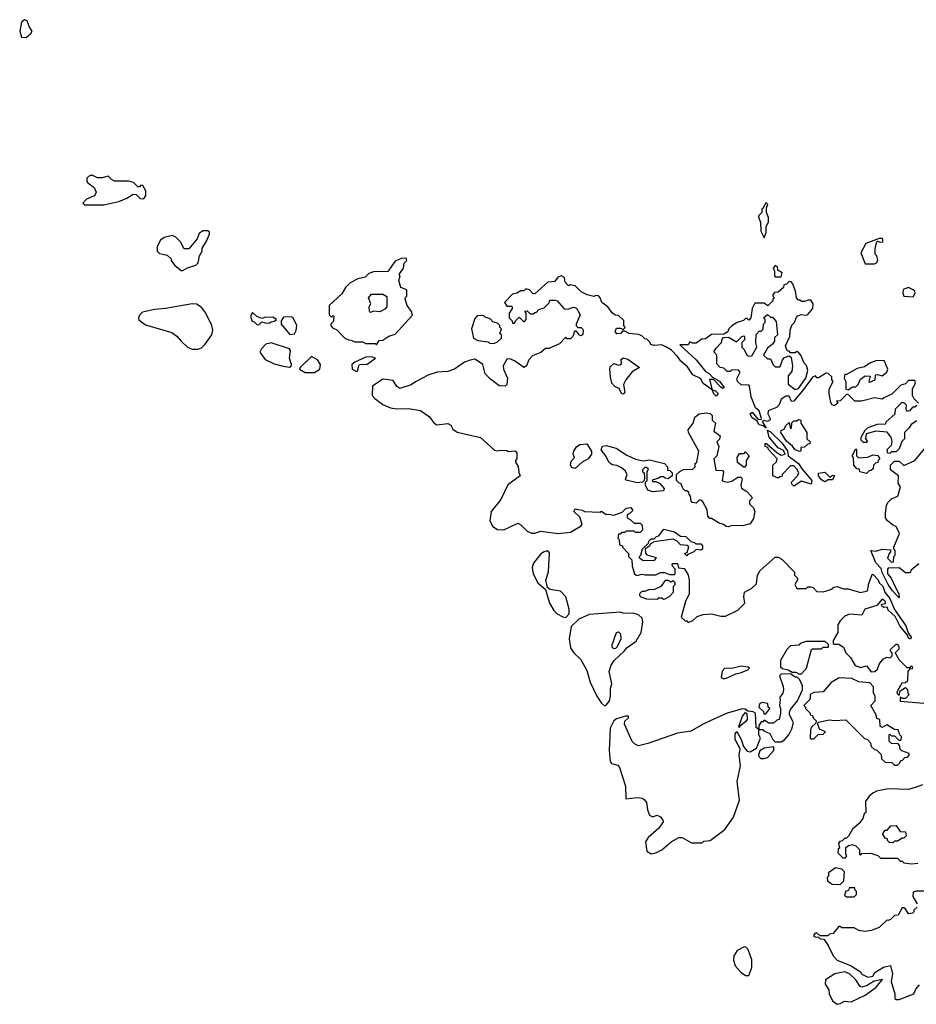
# Model space of a CAD drawing. Extents: x 2029826 to 2248070, y 228728 to 402406.
# Tile 191 of 256: x 2148183 to 2153965, y 314978 to 321328. Entities that reach past the tile are written whole.
import ezdxf

# ---------------------------------------------------------------- set-up
doc = ezdxf.new("R2010")
doc.units = 0

msp = doc.modelspace()

# ---------------------------------------------------------------- linework, layer by layer
at = {"layer": '0CON10XD'}
for points in [[(2148225, 321212.9), (2148255, 321239.2), (2148264.2, 321255), (2148244.3, 321285), (2148230.6, 321320.6), (2148215, 321328), (2148195, 321311.2), (2148183.5, 321255), (2148195.7, 321215.7), (2148225, 321212.9)], [(2148725, 320132.9), (2148823.3, 320155), (2148873.6, 320176.4), (2148915, 320202.5), (2148935, 320200), (2148960, 320175), (2148985, 320173.3), (2148997.5, 320195), (2148997.5, 320225), (2148978.3, 320258.3), (2148965, 320260), (2148955, 320250), (2148945, 320250), (2148917, 320277), (2148887, 320287), (2148795, 320286.7), (2148775, 320296.7), (2148755, 320318), (2148715, 320307.5), (2148685, 320307.5), (2148655, 320323.3), (2148635, 320323.3), (2148616.7, 320305), (2148617.5, 320285), (2148622.5, 320275), (2148663.8, 320245), (2148677.5, 320215), (2148665, 320192.5), (2148615, 320170), (2148591.2, 320145), (2148604.6, 320134.6), (2148725, 320132.9)], [(2152985, 319920), (2152997.5, 319955), (2152998.3, 319991.7), (2153012.5, 320025), (2153011.7, 320051.7), (2153000, 320085), (2153000, 320115), (2153007.5, 320135), (2152995, 320150), (2152978.3, 320111.7), (2152970, 320105), (2152970, 320085), (2152950, 320065), (2152947.5, 320055), (2152961.7, 320021.7), (2152963.3, 319965), (2152985, 319920)], [(2149235, 319710), (2149265, 319727.5), (2149320, 319745), (2149335, 319760), (2149342.5, 319805), (2149360, 319835), (2149360, 319855), (2149386.7, 319895), (2149406.7, 319945), (2149407, 319957), (2149397, 319967), (2149365, 319966.7), (2149340.7, 319949.3), (2149327.5, 319915), (2149275, 319850), (2149245, 319850), (2149220, 319895), (2149190, 319925), (2149166.4, 319936.4), (2149115, 319923.3), (2149092.5, 319905), (2149070, 319865), (2149070, 319835), (2149085, 319820), (2149135, 319810), (2149160, 319785), (2149160, 319775), (2149183.6, 319743.6), (2149225, 319710), (2149235, 319710)], [(2153695, 319752.5), (2153709.3, 319760.7), (2153717.5, 319775), (2153710, 319805), (2153700, 319815), (2153700, 319855), (2153710, 319895), (2153715, 319900), (2153735, 319892.5), (2153750, 319895), (2153750, 319915), (2153745, 319917.5), (2153725, 319917.5), (2153640, 319885), (2153606.7, 319825), (2153635, 319752.5), (2153695, 319752.5)], [(2150485, 319230), (2150501.7, 319258.3), (2150525, 319260), (2150563, 319287), (2150605, 319300), (2150717, 319423), (2150710, 319445), (2150682.5, 319485), (2150670, 319525), (2150670, 319535), (2150680, 319545), (2150680, 319585), (2150641.7, 319601.7), (2150627.5, 319645), (2150637.5, 319675), (2150630, 319685), (2150657.5, 319725), (2150663, 319757), (2150680, 319775), (2150675, 319790), (2150643, 319787), (2150605, 319770), (2150557, 319703), (2150465, 319702.5), (2150435, 319690), (2150411.7, 319668.3), (2150365, 319657.5), (2150315, 319630), (2150285, 319600), (2150260, 319560), (2150180, 319485), (2150180, 319425), (2150195, 319410), (2150205, 319420), (2150210, 319415), (2150207, 319383), (2150190, 319365), (2150190, 319355), (2150200.7, 319340.7), (2150228.3, 319328.3), (2150280, 319275), (2150303, 319263), (2150321.7, 319261.7), (2150345, 319250), (2150395, 319250), (2150415, 319240), (2150475, 319240), (2150485, 319230)], [(2153095, 319670), (2153100, 319695), (2153071.7, 319711.7), (2153070, 319735), (2153055, 319742.5), (2153042.5, 319725), (2153050, 319705), (2153050, 319675), (2153055, 319670), (2153095, 319670)], [(2153980, 318855), (2153951.7, 318881.7), (2153940, 318905), (2153940, 318945), (2153960, 318985), (2153955, 319000), (2153915, 319000), (2153895, 318980), (2153865, 318970), (2153808.3, 318911.7), (2153755, 318890), (2153745, 318880), (2153695, 318890), (2153611.7, 318868.3), (2153568.3, 318868.3), (2153525, 318910), (2153515, 318910), (2153475, 318870), (2153451.7, 318868.3), (2153460, 318855), (2153435, 318837.5), (2153423.6, 318843.6), (2153415, 318860), (2153402.5, 318915), (2153402.5, 318945), (2153430, 318995), (2153420, 319005), (2153420, 319025), (2153397, 319047), (2153385, 319047.5), (2153335, 319017.5), (2153325, 319017.5), (2153315, 319030), (2153295, 319022.5), (2153238, 318942), (2153175, 318867.5), (2153160, 318865), (2153145, 318900), (2153125, 318900), (2153111.7, 318891.7), (2153095, 318880), (2153080, 318845), (2153063, 318827), (2153010, 318805), (2153008.8, 318785), (2153023.3, 318755), (2153021.2, 318745), (2153005, 318736.2), (2152985, 318742.5), (2152972.5, 318737.5), (2152997.5, 318692.5), (2152977.5, 318707.5), (2152952.5, 318715), (2152938.8, 318738.8), (2152905, 318762.5), (2152893.3, 318785), (2152905.9, 318795.9), (2152942.5, 318752.5), (2152965, 318750), (2152967.5, 318755), (2152951.2, 318805), (2152928.8, 318825), (2152900, 318895), (2152890, 318965), (2152885, 318970), (2152835, 318972.5), (2152812.5, 318995), (2152808.3, 319011.7), (2152830, 319055), (2152818.3, 319068.3), (2152775, 319070), (2152765, 319060), (2152745, 319060), (2152725, 319080), (2152700, 319085), (2152678.3, 319108.3), (2152680, 319165), (2152660, 319185), (2152675, 319210), (2152710, 319245), (2152712.5, 319267.5), (2152721.7, 319278.3), (2152755, 319280), (2152805, 319250), (2152840, 319285), (2152855, 319290), (2152860, 319265), (2152840, 319245), (2152840, 319215), (2152855, 319200), (2152873.6, 319163.6), (2152885, 319157.5), (2152905, 319160), (2152937.5, 319215), (2152930, 319245), (2152933, 319297), (2152951.7, 319318.3), (2152965, 319320), (2152977, 319333), (2152980, 319365), (2152990, 319375), (2152990, 319395), (2152980, 319405), (2153005, 319427.5), (2153025, 319410), (2153038.3, 319408.3), (2153061.7, 319381.7), (2153070, 319295), (2153051.7, 319278.3), (2153050, 319255), (2153037.5, 319235), (2153005, 319210), (2152980, 319165), (2153005, 319140), (2153025, 319140), (2153041.7, 319101.7), (2153055, 319090), (2153085, 319090), (2153090, 319095), (2153102.5, 319135), (2153115, 319150), (2153145, 319160), (2153158.3, 319148.3), (2153167.5, 319095), (2153161.7, 319058.3), (2153138.3, 319031.7), (2153138.3, 318978.3), (2153185, 318942.5), (2153205, 318950), (2153232.5, 318985), (2153252.5, 319015), (2153266.7, 319065), (2153258.3, 319098.3), (2153243, 319113), (2153220, 319165), (2153208.3, 319178.3), (2153195, 319187.5), (2153185, 319180), (2153155, 319180), (2153145, 319190), (2153131.7, 319191.7), (2153122.5, 319225), (2153150, 319285), (2153152.5, 319325), (2153163, 319357), (2153180, 319375), (2153190, 319405), (2153201.7, 319418.3), (2153223, 319427), (2153255, 319423.3), (2153265, 319427.5), (2153297.5, 319465), (2153300, 319495), (2153285, 319520), (2153265, 319520), (2153245, 319510), (2153225, 319510), (2153215, 319520), (2153205, 319520), (2153193, 319533), (2153187, 319577), (2153170, 319625), (2153158.3, 319638.3), (2153145, 319640), (2153128.3, 319621.7), (2153111.7, 319618.3), (2153108.3, 319601.7), (2153075, 319570), (2153051.7, 319568.3), (2153040, 319555), (2153040, 319545), (2153050, 319535), (2153040, 319525), (2153040, 319515), (2153007, 319483), (2152985, 319500), (2152925, 319500), (2152907.5, 319465), (2152897.5, 319405), (2152885, 319390), (2152875, 319400), (2152865, 319400), (2152851.7, 319388.3), (2152810, 319375), (2152775, 319352.5), (2152757.5, 319335), (2152750, 319315), (2152725, 319300), (2152645, 319297.5), (2152605, 319270), (2152583, 319267), (2152545, 319242.5), (2152522.5, 319242.5), (2152505, 319250), (2152495, 319230), (2152440, 319230), (2152545, 319133.3), (2152605, 319060), (2152630, 319045), (2152651.7, 319021.7), (2152695.9, 318995.9), (2152726.7, 318955), (2152715, 318950), (2152705, 318957.5), (2152658.3, 319008.3), (2152631.7, 319008.3), (2152650, 318940), (2152670, 318935), (2152687, 318917), (2152675, 318900), (2152660, 318915), (2152650, 318940), (2152590.7, 318980.7), (2152573, 319013), (2152525, 319037.5), (2152489.5, 319089.5), (2152446.1, 319126.1), (2152425.9, 319155.9), (2152385.9, 319195.9), (2152355, 319216.7), (2152325, 319230), (2152275, 319227.5), (2152253, 319233), (2152250, 319245), (2152228.3, 319268.3), (2152215, 319270), (2152195, 319290), (2152177, 319297), (2152113, 319303), (2152085, 319320), (2152071.7, 319318.3), (2152057, 319303), (2152035, 319302.5), (2152023, 319317), (2152031.7, 319338.3), (2152057.5, 319337.5), (2152075, 319330), (2152088.3, 319341.7), (2152080, 319355), (2152078.3, 319388.3), (2152045, 319420), (2152023, 319423), (2152005, 319437.5), (2151975.8, 319475.8), (2151937.5, 319505), (2151927.5, 319535), (2151915, 319547.5), (2151900.7, 319549.3), (2151885, 319542.5), (2151843, 319553), (2151803.3, 319573.3), (2151765, 319612), (2151732.5, 319617.5), (2151721.7, 319611.7), (2151700, 319635), (2151697.5, 319665), (2151677, 319677), (2151653.6, 319666.4), (2151635, 319640), (2151590, 319635), (2151505, 319560), (2151491.7, 319561.7), (2151470, 319585), (2151455, 319590), (2151445, 319590), (2151435, 319580), (2151415, 319580), (2151390, 319565)], [(2150445, 319440), (2150440, 319445), (2150437.5, 319475), (2150447.5, 319495), (2150432.5, 319535), (2150453, 319557), (2150525, 319557.5), (2150551.7, 319541.7), (2150550, 319475), (2150538.3, 319461.7), (2150505, 319443.8), (2150465, 319447.5), (2150445, 319440)], [(2151390, 319565), (2151361.7, 319558.3), (2151310, 319505), (2151325, 319480), (2151355, 319480), (2151360, 319475), (2151360, 319465), (2151340, 319435), (2151340, 319405), (2151360, 319385), (2151361.7, 319371.7), (2151375, 319370), (2151380, 319385), (2151405, 319410), (2151431.7, 319381.7), (2151438.3, 319381.7), (2151450, 319395), (2151450, 319435), (2151441.7, 319448.3), (2151455, 319450), (2151475, 319430), (2151495, 319430), (2151505, 319440), (2151515, 319440), (2151531.7, 319458.3), (2151565, 319470), (2151598.3, 319501.7), (2151601.7, 319518.3), (2151635, 319520), (2151650, 319515), (2151695, 319462.5), (2151718.3, 319461.7), (2151755, 319473.3), (2151775, 319467.5), (2151798.8, 319425), (2151772.5, 319365), (2151772.5, 319352.5), (2151782.5, 319342.5), (2151805, 319343.3), (2151813.3, 319335), (2151818, 319325), (2151815, 319297.5), (2151805, 319290), (2151793, 319293), (2151775, 319320), (2151761.7, 319318.3), (2151750, 319285), (2151735, 319270), (2151715, 319270), (2151705, 319280), (2151663.6, 319236.4), (2151595, 319207.5), (2151575, 319207.5), (2151545, 319181.2), (2151490.4, 319159.6), (2151466.7, 319133.3), (2151451.2, 319095), (2151435, 319083.9), (2151375, 319127.5), (2151345, 319140), (2151325, 319138.8), (2151300.6, 319095), (2151302.9, 319075), (2151329.5, 319015), (2151325.5, 318975), (2151315, 318964.4), (2151275, 318967.5), (2151220, 319010), (2151184.5, 319044.5), (2151170, 319105), (2151154.2, 319114.2), (2151119.3, 319139.3), (2151087.7, 319132.3), (2151051.4, 319118.6), (2150987.5, 319075), (2150945, 319058), (2150875, 319054.2), (2150821.9, 319038.1), (2150735, 318993.3), (2150707.9, 318972.1), (2150635, 318949.1), (2150615, 318961.9), (2150590.9, 319000.9), (2150525, 319009.1), (2150458.8, 318965), (2150456.7, 318905), (2150473.3, 318885), (2150525, 318847.1), (2150574.6, 318824.6), (2150615, 318818.6), (2150690.5, 318820.5), (2150767.7, 318807.7), (2150825.9, 318765.9), (2150855, 318727.5), (2150873.9, 318713.9), (2150945, 318722.5), (2150963, 318713), (2150977, 318687), (2151005, 318666.7), (2151155, 318633.3), (2151245, 318552.5), (2151265, 318547.5), (2151285, 318552.5), (2151325, 318550), (2151335, 318542.5), (2151378.3, 318548.3), (2151390, 318535), (2151390, 318495), (2151380, 318485), (2151380, 318475), (2151397, 318447), (2151401.7, 318408.3), (2151410, 318385), (2151331.2, 318328.8), (2151286.6, 318233.4), (2151224.4, 318155), (2151214.4, 318095), (2151235, 318060), (2151265, 318040), (2151305, 318037.5), (2151395, 318081.2), (2151415, 318070), (2151455, 318030), (2151485, 318016), (2151505, 318016.2), (2151545, 318029.2), (2151655, 318013.3), (2151735, 318023.3), (2151805, 318062.5), (2151810, 318075), (2151795, 318120), (2151757.5, 318155), (2151765, 318172.5), (2151810, 318165), (2151826.2, 318156.2), (2151925, 318152.5), (2151935, 318157.5), (2151965, 318136.7), (2151985, 318138.8), (2152015, 318131.4), (2152068.3, 318151.7), (2152095, 318177.5), (2152125, 318182.5), (2152137, 318163), (2152120, 318145), (2152100, 318135), (2152100, 318115), (2152120, 318105), (2152145, 318080), (2152185, 318080), (2152197, 318067), (2152200, 318035), (2152185, 318020), (2152155, 318020), (2152145, 318030), (2152095, 318030), (2152085, 318020), (2152065, 318020), (2152055, 318010), (2152045, 318010), (2152040, 317985), (2152050, 317975), (2152051.7, 317941.7), (2152070, 317935), (2152070, 317925), (2152110, 317885), (2152110, 317865), (2152130, 317845), (2152133, 317803), (2152147.5, 317755), (2152156.7, 317746.7), (2152165, 317743.3), (2152195, 317752.5), (2152217, 317747), (2152285, 317747.5), (2152315, 317762.5), (2152341.7, 317761.7), (2152375, 317750), (2152405, 317750), (2152410, 317755), (2152410, 317785), (2152393, 317803), (2152390, 317815), (2152395, 317820), (2152425, 317820), (2152431.7, 317791.7), (2152468.3, 317788.3), (2152491.7, 317751.7), (2152500, 317715), (2152500, 317625), (2152477.5, 317575), (2152450, 317475), (2152475, 317450), (2152485, 317450), (2152495, 317440), (2152525, 317452.5), (2152551.7, 317478.3), (2152591.7, 317491.7), (2152645, 317496.7), (2152705, 317480), (2152735, 317480), (2152815, 317520), (2152860, 317565), (2152852.5, 317605), (2152857.5, 317635), (2152905, 317662.5), (2152935, 317690), (2152941.2, 317745), (2152958, 317775), (2153055, 317862.5), (2153075, 317862.5), (2153099.3, 317849.3), (2153180, 317765), (2153180, 317745), (2153200, 317725), (2153200, 317715), (2153182.5, 317685), (2153195, 317660), (2153255, 317660), (2153265, 317670), (2153285, 317670), (2153300, 317665), (2153325, 317640), (2153365, 317637.5), (2153415, 317652.5), (2153433, 317667), (2153455, 317672.5), (2153495, 317656.7), (2153525, 317656.2), (2153605, 317632.5), (2153650, 317645), (2153658.3, 317691.7), (2153680, 317750), (2153685, 317752.5), (2153720, 317715), (2153726.2, 317695), (2153748.8, 317675), (2153763.3, 317635), (2153793.8, 317595), (2153823.9, 317523.9), (2153898.3, 317418.3), (2153912.5, 317372.5), (2153932.5, 317345), (2153928.3, 317331.7), (2153915, 317340), (2153908.3, 317358.3), (2153859.3, 317419.3), (2153828.8, 317478.8), (2153785, 317520), (2153778.3, 317538.3), (2153755, 317537.5), (2153742.5, 317545), (2153741.7, 317558.3), (2153767.5, 317562.5), (2153765, 317577.5), (2153745, 317590), (2153710.7, 317549.3), (2153634.4, 317525.6), (2153615, 317487.5), (2153537, 317493), (2153507, 317483), (2153475, 317450), (2153460, 317425), (2153460, 317375), (2153430, 317325), (2153430, 317305), (2153435, 317300), (2153465, 317300), (2153495, 317280), (2153510, 317245), (2153540, 317215), (2153571.7, 317161.7), (2153605, 317150), (2153645, 317160), (2153675, 317122.5), (2153697, 317123), (2153715, 317140), (2153727.5, 317175), (2153753.9, 317206.1), (2153775, 317217.5), (2153797, 317213), (2153810, 317225), (2153810, 317245), (2153800, 317255), (2153800, 317265), (2153835, 317300), (2153845, 317300), (2153852.5, 317285), (2153851.7, 317268.3), (2153830, 317245), (2153855, 317200), (2153905, 317150), (2153925, 317150), (2153935, 317160), (2153940, 317155), (2153938.3, 317141.7), (2153921.7, 317138.3), (2153910, 317125), (2153908.3, 317061.7), (2153895, 317050), (2153871.7, 317048.3), (2153845, 317000), (2153840, 316985), (2153855, 316970), (2153861.7, 316998.3), (2153895, 317020), (2153908.3, 317008.3), (2153910, 316985), (2153920, 316975), (2153895, 316950), (2153875, 316950), (2153861.7, 316958.3), (2153861.7, 316931.7), (2154015, 316920)], [(2153945, 319540), (2153957.5, 319565), (2153956.1, 319576.1), (2153946.1, 319586.1), (2153915, 319601.2), (2153881.2, 319588.8), (2153877.5, 319565), (2153884.1, 319544.1), (2153945, 319540)], [(2149335, 319203.3), (2149355, 319211.4), (2149380, 319235), (2149421.9, 319295), (2149429.4, 319325), (2149423.3, 319355), (2149384.5, 319434.5), (2149358.9, 319468.9), (2149325, 319493.8), (2149295, 319496), (2149124.3, 319464.3), (2149055, 319458.9), (2148975, 319440.9), (2148955, 319422), (2148948.6, 319405), (2148951.9, 319391.9), (2148995, 319360), (2149165, 319310.8), (2149197.6, 319287.6), (2149223.9, 319253.9), (2149266.3, 319216.3), (2149295, 319203.3), (2149335, 319203.3)], [(2149725, 319360), (2149745, 319380), (2149775, 319370), (2149795, 319372.5), (2149805, 319380), (2149827.5, 319382.5), (2149840, 319395), (2149815, 319410), (2149765, 319407.5), (2149745, 319400), (2149713, 319413), (2149685, 319440), (2149672.5, 319415), (2149680, 319385), (2149695, 319380), (2149711.7, 319361.7), (2149725, 319360)], [(2149925, 319297.5), (2149955, 319302.5), (2149967, 319323), (2149970, 319355), (2149947.5, 319405), (2149935, 319412.5), (2149885, 319410), (2149870, 319385), (2149870, 319365), (2149925, 319297.5)], [(2151215, 319240), (2151245, 319242.5), (2151265, 319250), (2151290, 319275), (2151290, 319295), (2151280, 319305), (2151290, 319335), (2151280, 319345), (2151280, 319355), (2151265, 319370), (2151235, 319380), (2151218.3, 319398.3), (2151185, 319410), (2151175, 319420), (2151133, 319417), (2151118.3, 319401.7), (2151097.5, 319335), (2151110, 319275), (2151138.3, 319258.3), (2151205, 319250), (2151215, 319240)], [(2149922.7, 319087.3), (2149935, 319093.8), (2149936.9, 319105), (2149923.8, 319145), (2149929.2, 319195), (2149924.1, 319204.1), (2149805, 319243.3), (2149770, 319235), (2149742.5, 319205), (2149733, 319183), (2149766.4, 319136.4), (2149825, 319109.4), (2149883.1, 319093.1), (2149922.7, 319087.3)], [(2150085, 319052.9), (2150120, 319075), (2150123.1, 319105), (2150104.6, 319134.6), (2150065, 319155.7), (2149991.2, 319085), (2149988.8, 319075), (2150025, 319052.9), (2150085, 319052.9)], [(2150355, 319058.8), (2150365, 319063.3), (2150367.8, 319092.2), (2150375.5, 319104.5), (2150425, 319106.7), (2150477.5, 319145), (2150455, 319153.8), (2150415, 319152), (2150345, 319118.8), (2150326.4, 319103.6), (2150326.7, 319075), (2150355, 319058.8)], [(2152075, 318913.3), (2152065, 318917.5), (2152050, 318950), (2152021.2, 318961.2), (2152003, 318983), (2151992.5, 319025), (2151990, 319075), (2151991.7, 319088.3), (2152015, 319110), (2152045, 319100), (2152060, 319105), (2152067.5, 319115), (2152060, 319135), (2152075, 319147.5), (2152105, 319137.5), (2152180, 319085), (2152133.6, 319056.4), (2152092.5, 319005), (2152077.5, 318975), (2152086.4, 318926.4), (2152075, 318913.3)], [(2153525, 318940), (2153555, 318960), (2153575, 318960), (2153590, 318975), (2153605, 319010), (2153635, 319030), (2153668.3, 319028.3), (2153660, 318995), (2153665, 318990), (2153700, 319005), (2153703, 319037), (2153715, 319040), (2153745, 319030), (2153776.1, 319053.9), (2153781.2, 319075), (2153760, 319125), (2153755, 319130), (2153705, 319126.7), (2153665, 319112.5), (2153631.7, 319088.3), (2153585, 319077.5), (2153515, 319040), (2153505, 319040), (2153500, 319015), (2153510, 318995), (2153510, 318945), (2153525, 318940)], [(2153969.3, 318740.7), (2153933.3, 318716.7), (2153920, 318695), (2153890, 318665), (2153890, 318625), (2153873, 318607), (2153855, 318560), (2153835, 318540), (2153805, 318540), (2153795, 318530), (2153781.7, 318531.7), (2153777.5, 318555), (2153806.2, 318583.8), (2153809.5, 318609.5), (2153803.3, 318635), (2153778.3, 318668.3), (2153705, 318673.8), (2153642.5, 318657.5), (2153637, 318627), (2153650, 318605), (2153645, 318600), (2153625, 318600), (2153610, 318615), (2153610, 318635), (2153635, 318680), (2153655, 318697.5), (2153715, 318720), (2153768.3, 318721.7), (2153770, 318735), (2153830, 318785), (2153831.7, 318818.3), (2153871.7, 318858.3), (2153885, 318860), (2153900, 318845), (2153897.5, 318815), (2153905, 318803.3), (2153925, 318807.5), (2153945, 318830), (2153955, 318830), (2153968.3, 318841.7)], [(2152755, 318057.5), (2152738.3, 318058.3), (2152721.7, 318071.7), (2152695, 318080), (2152645, 318110), (2152635, 318110), (2152620, 318125), (2152617, 318167), (2152588.3, 318218.3), (2152575, 318230), (2152565, 318230), (2152545, 318210), (2152520, 318215), (2152513, 318223), (2152510, 318255), (2152500, 318265), (2152498.3, 318278.3), (2152485, 318290), (2152475, 318290), (2152460, 318305), (2152450, 318335), (2152435, 318340), (2152420, 318355), (2152420, 318395), (2152440, 318415), (2152463.6, 318426.4), (2152525, 318430), (2152540, 318445), (2152540, 318465), (2152550, 318475), (2152562.5, 318545), (2152496.7, 318665), (2152493.6, 318683.6), (2152526.7, 318725), (2152536.4, 318763.6), (2152565, 318786.7), (2152613, 318793), (2152637, 318787), (2152650, 318775), (2152650, 318745), (2152670, 318725), (2152660, 318675), (2152700, 318645), (2152697, 318623), (2152680, 318605), (2152692.5, 318575), (2152680, 318515), (2152660, 318495), (2152671.7, 318421.7), (2152715, 318420), (2152721.7, 318411.7), (2152713, 318353), (2152745.9, 318344.1), (2152775, 318351.2), (2152815, 318377.5), (2152837, 318377), (2152843.3, 318365), (2152833, 318327), (2152837.3, 318307.3), (2152872.5, 318285), (2152910, 318245), (2152890, 318225), (2152890, 318205), (2152915, 318180), (2152923.3, 318155), (2152915, 318110), (2152895, 318077.5), (2152845, 318062.5), (2152775, 318066.2), (2152755, 318057.5)], [(2153215, 318542.5), (2153185, 318553.8), (2153167.7, 318577.7), (2153128.8, 318608.8), (2153091.2, 318665), (2153095, 318677.5), (2153115, 318690), (2153125, 318710), (2153145, 318730), (2153155, 318690), (2153160, 318695), (2153161.7, 318728.3), (2153175, 318740), (2153195, 318740), (2153205, 318750), (2153220, 318745), (2153220, 318725), (2153260, 318665), (2153260, 318625), (2153280, 318605), (2153278.3, 318591.7), (2153265, 318590), (2153245, 318570), (2153221.7, 318568.3), (2153221.7, 318548.3), (2153215, 318542.5)], [(2153175, 318320), (2153161.7, 318331.7), (2153160, 318345), (2153200, 318385), (2153207.5, 318405), (2153195, 318430), (2153175, 318450), (2153155, 318450), (2153100, 318395), (2153098.3, 318381.7), (2153085, 318380), (2153075, 318370), (2153040, 318385), (2153040, 318455), (2153063.6, 318476.4), (2153067.5, 318495), (2153012.5, 318555), (2153008.3, 318568.3), (2152990, 318575), (2152990, 318595), (2153000, 318595), (2153065, 318537.5), (2153095, 318520), (2153120, 318525), (2153109.3, 318549.3), (2153075, 318566.7), (2153016.4, 318636.4), (2153005, 318680), (2153025, 318670), (2153098.1, 318598.1), (2153135, 318547.5), (2153140, 318515), (2153205.7, 318465.7), (2153228.8, 318428.8), (2153291.2, 318355), (2153286.7, 318333.3), (2153225, 318352.5), (2153175, 318320)], [(2151765, 318433.3), (2151745, 318440), (2151736.2, 318455), (2151739.3, 318480.7), (2151761.2, 318505), (2151753.1, 318525), (2151756.5, 318545), (2151775, 318572.9), (2151795, 318588.8), (2151841.7, 318591.7), (2151870, 318545), (2151870, 318525), (2151850, 318495), (2151810, 318475), (2151765, 318433.3)], [(2152265, 318283.8), (2152234, 318294), (2152220, 318325), (2152220, 318345), (2152230, 318355), (2152230, 318415), (2152238.3, 318428.3), (2152225, 318440), (2152215, 318440), (2152200, 318425), (2152200, 318415), (2152210, 318405), (2152212.5, 318375), (2152210, 318355), (2152200, 318345), (2152165, 318340), (2152095, 318357.5), (2152090, 318365), (2152100, 318395), (2152088.3, 318418.3), (2152065, 318437.5), (2152035, 318452.5), (2152005, 318457.5), (2151982.5, 318475), (2151962.5, 318515), (2151933, 318553), (2151941.7, 318578.3), (2151965, 318582.5), (2152030, 318565), (2152099.3, 318519.3), (2152153.6, 318493.6), (2152205, 318482.5), (2152245, 318490), (2152342.5, 318465), (2152360, 318445), (2152361.7, 318421.7), (2152375, 318420), (2152390, 318405), (2152390, 318385), (2152365, 318367.5), (2152345, 318370), (2152335, 318380), (2152315, 318380), (2152305, 318370), (2152261.7, 318358.3), (2152265, 318350), (2152285, 318350), (2152308.3, 318338.3), (2152340, 318305), (2152335, 318290), (2152265, 318283.8)], [(2153645, 318400), (2153601.7, 318411.7), (2153598.3, 318428.3), (2153581.7, 318431.7), (2153562.5, 318455), (2153560, 318505), (2153552.5, 318515), (2153575, 318560), (2153580, 318555), (2153580, 318515), (2153593, 318503), (2153653, 318507), (2153685, 318522.5), (2153717, 318517), (2153730, 318495), (2153720, 318485), (2153718.3, 318471.7), (2153701.7, 318468.3), (2153690, 318455), (2153688.3, 318431.7), (2153675, 318420), (2153661.7, 318418.3), (2153645, 318400)], [(2153981.7, 317818.3), (2153931.7, 317778.3), (2153925, 317760), (2153895, 317760), (2153855, 317792.5), (2153785, 317790), (2153780, 317785), (2153780, 317755), (2153803.8, 317725), (2153831.2, 317665), (2153852.5, 317625), (2153855, 317600), (2153811.2, 317645), (2153783.8, 317685), (2153745, 317762.5), (2153738.8, 317788.8), (2153704.2, 317825), (2153672.5, 317905), (2153705, 317900), (2153745, 317912.5), (2153798.3, 317908.3), (2153800, 317895), (2153790, 317885), (2153780, 317855), (2153805, 317830), (2153818.3, 317831.7), (2153820, 317865), (2153830, 317875), (2153830, 317905), (2153820, 317915), (2153820, 317925), (2153857.5, 318015), (2153835, 318060), (2153815, 318067.5), (2153777, 318097), (2153767.5, 318115), (2153767.5, 318145), (2153772.5, 318195), (2153782.5, 318215), (2153805, 318237.5), (2153846.1, 318253.9), (2153862.5, 318315), (2153848.3, 318338.3), (2153850, 318385), (2153800, 318425), (2153800, 318455), (2153825, 318480), (2153855, 318480), (2153885, 318452.5), (2153955.9, 318484.1), (2154040, 318585)], [(2152855, 318440), (2152811.7, 318471.7), (2152810, 318505), (2152825, 318530), (2152855, 318530), (2152865, 318540), (2152887.5, 318515), (2152867.5, 318485), (2152867.5, 318455), (2152855, 318440)], [(2153375, 318347.5), (2153355, 318360), (2153334, 318385), (2153335, 318402.5), (2153375, 318410), (2153405, 318380), (2153415, 318380), (2153425, 318390), (2153438.3, 318388.3), (2153425, 318360), (2153395, 318360), (2153385, 318352.5), (2153375, 318347.5)], [(2152205, 317837.5), (2152180, 317855), (2152180, 317865), (2152190, 317875), (2152200, 317915), (2152238.3, 317951.7), (2152240, 317965), (2152255, 317980), (2152275, 317980), (2152290, 317995), (2152305, 318000), (2152338.3, 318041.7), (2152405.9, 318025.9), (2152445, 317997.5), (2152480, 317995), (2152511.7, 317961.7), (2152535, 317956.7), (2152545, 317947.5), (2152575, 317946.7), (2152587.5, 317935), (2152587, 317913), (2152575, 317907.5), (2152545, 317910), (2152530, 317895), (2152491.7, 317878.3), (2152485, 317870), (2152470, 317885), (2152488.3, 317891.7), (2152498.3, 317928.3), (2152487.5, 317937.5), (2152445, 317940), (2152423.8, 317963.8), (2152397, 317977), (2152275, 317960), (2152251.7, 317948.3), (2152245, 317932.5), (2152217.5, 317915), (2152218.3, 317888.3), (2152227, 317877), (2152288.3, 317858.3), (2152275, 317840), (2152205, 317837.5)], [(2151705, 317472.5), (2151726.7, 317495), (2151726.2, 317525), (2151706.2, 317605), (2151671.2, 317641.2), (2151603.6, 317653.6), (2151586.7, 317666.7), (2151576.4, 317713.6), (2151593, 317767), (2151600, 317885), (2151596.4, 317896.4), (2151585, 317902.5), (2151565, 317896.7), (2151545, 317882.5), (2151497.3, 317822.7), (2151489.2, 317795), (2151494.3, 317755), (2151525, 317696.2), (2151573.8, 317653.8), (2151600.6, 317565), (2151627.6, 317517.6), (2151645, 317498.8), (2151685, 317476.7), (2151705, 317472.5)], [(2152335, 317590), (2152345, 317592.5), (2152375, 317610), (2152400, 317635), (2152400, 317675), (2152410, 317685), (2152410, 317695), (2152395, 317710), (2152385, 317700), (2152365, 317710), (2152345, 317710), (2152318.3, 317671.7), (2152277, 317653), (2152238.3, 317651.7), (2152215, 317640), (2152195, 317640), (2152180, 317625), (2152180, 317615), (2152190, 317605), (2152225, 317592.5), (2152295, 317590), (2152305, 317600), (2152325, 317600), (2152335, 317590)], [(2151955, 316903.3), (2151965, 316907.5), (2151986.1, 316933.9), (2151993.8, 316965), (2151993.8, 317015), (2152001.2, 317045), (2151983.8, 317125), (2151997.5, 317165), (2152017.5, 317195), (2152082.5, 317255), (2152100.7, 317279.3), (2152159.5, 317320.5), (2152191.2, 317375), (2152202.5, 317445), (2152197, 317467), (2152175, 317490), (2152145, 317497.5), (2152075, 317500), (2152055, 317507.5), (2151855, 317491.2), (2151789.5, 317460.5), (2151740, 317415), (2151726.2, 317335), (2151735, 317277.5), (2151756.2, 317245), (2151801.2, 317201.2), (2151840.8, 317130.8), (2151863.3, 317055), (2151904.3, 316965), (2151935, 316920), (2151955, 316903.3)], [(2152015, 317270), (2152005, 317280), (2152003.3, 317295), (2152032.5, 317375), (2152045, 317380), (2152057, 317367), (2152060, 317335), (2152037, 317283), (2152025, 317272.5), (2152015, 317270)], [(2153208.3, 317108.3), (2153225, 317110), (2153257.5, 317145), (2153290, 317265), (2153295, 317270), (2153355, 317270), (2153365, 317280), (2153398.3, 317281.7), (2153398.3, 317298.3), (2153378.3, 317318.3), (2153255, 317317.5), (2153223, 317307), (2153207, 317293), (2153155, 317290), (2153130, 317265), (2153090, 317195), (2153090, 317155), (2153103, 317143), (2153140, 317135), (2153165, 317120), (2153189.3, 317119.3), (2153208.3, 317108.3)], [(2152725, 317076.7), (2152745, 317082.5), (2152800.8, 317109.2), (2152832.5, 317115), (2152880, 317135), (2152890, 317145), (2152881.7, 317151.7), (2152835, 317157.5), (2152775, 317142.5), (2152730, 317145), (2152713, 317127), (2152707.5, 317085), (2152725, 317076.7)], [(2153095, 316670), (2153115, 316682.5), (2153142.5, 316715), (2153163.3, 316755), (2153173.3, 316795), (2153147.5, 316845), (2153148.3, 316861.7), (2153155, 316880), (2153200, 316935), (2153232.5, 317005), (2153231.7, 317031.7), (2153215, 317070), (2153197, 317087), (2153185, 317087.5), (2153155, 317110), (2153095, 317107.5), (2153083.9, 317096.1), (2153107.5, 317027.5), (2153109.4, 317005), (2153105.7, 316984.3), (2153082.5, 316955), (2153087.5, 316945), (2153082.5, 316902.5), (2153090, 316885), (2153090, 316855), (2153080, 316815), (2153065, 316810), (2153045, 316790), (2153015, 316790), (2152985, 316810), (2152975, 316800), (2152965, 316800), (2152950, 316775), (2152950, 316750), (2152975, 316750), (2152981.7, 316741.7), (2153020, 316725), (2153040, 316685), (2153055, 316670), (2153095, 316670)], [(2153845, 316520), (2153860, 316535), (2153865, 316550), (2153875, 316550), (2153891.7, 316568.3), (2153908.3, 316571.7), (2153920, 316585), (2153920, 316595), (2153871.7, 316611.7), (2153860, 316625), (2153860, 316645), (2153848.3, 316658.3), (2153805, 316660), (2153790, 316675), (2153790, 316715), (2153795, 316720), (2153805, 316710), (2153825, 316710), (2153851.7, 316681.7), (2153868.3, 316681.7), (2153870, 316705), (2153860, 316715), (2153848.3, 316748.3), (2153825, 316750), (2153775, 316780), (2153745, 316762.5), (2153731.7, 316771.7), (2153730, 316815), (2153711.7, 316821.7), (2153707.5, 316845), (2153672.5, 316905), (2153700, 316935), (2153700, 316965), (2153690, 316985), (2153690, 317025), (2153665, 317050), (2153595, 317057.5), (2153549.3, 317079.3), (2153467, 317083), (2153417, 317053), (2153365, 316992.5), (2153305, 316987.5), (2153280, 316975), (2153280, 316945), (2153240, 316905), (2153250, 316895), (2153250, 316885), (2153280, 316855), (2153280, 316845), (2153295, 316840), (2153300, 316825), (2153320, 316805), (2153318.3, 316791.7), (2153290, 316765), (2153283, 316747), (2153280, 316695), (2153285, 316690), (2153305, 316690), (2153331.7, 316718.3), (2153365, 316720), (2153380, 316735), (2153341.7, 316751.7), (2153330, 316785), (2153331.7, 316798.3), (2153405, 316813.3), (2153435, 316807.5), (2153511.7, 316811.7), (2153631.7, 316691.7), (2153650, 316685), (2153670, 316665), (2153675, 316640), (2153695, 316620), (2153708.3, 316618.3), (2153738.3, 316588.3), (2153741.7, 316561.7), (2153765, 316540), (2153807, 316537), (2153825, 316520), (2153845, 316520)], [(2152995, 316850), (2153020, 316885), (2153010, 316895), (2153008.3, 316918.3), (2152972.5, 316925), (2152953.8, 316915), (2152950, 316895), (2152980, 316865), (2152981.7, 316851.7), (2152995, 316850)], [(2152255, 315947.5), (2152285, 315953.8), (2152325, 315973.3), (2152384.2, 316025.8), (2152435, 316053.3), (2152455, 316052.5), (2152515, 316020), (2152585, 316020), (2152595, 316030), (2152637, 316033), (2152730, 316105), (2152785.5, 316184.5), (2152824.2, 316295), (2152810.8, 316415), (2152832.5, 316515), (2152824, 316585), (2152830, 316625), (2152798, 316685), (2152797, 316723), (2152807, 316737), (2152835.7, 316685), (2152850, 316640), (2152875, 316611.2), (2152895, 316606), (2152935, 316630), (2152960, 316695), (2152950, 316715), (2152950, 316750), (2152933.6, 316763.6), (2152927.5, 316855), (2152914.1, 316864.1), (2152878.3, 316868.3), (2152861.7, 316881.7), (2152843.9, 316883.9), (2152745, 316855.3), (2152636.7, 316805), (2152590, 316785), (2152511.7, 316738.3), (2152425, 316726.4), (2152235, 316659.5), (2152175, 316645.4), (2152155, 316652.9), (2152133, 316673), (2152084.6, 316785), (2152086.4, 316803.6), (2152110, 316825), (2152110, 316835), (2152090, 316835), (2152031.3, 316818.7), (2152015.8, 316805), (2151990.5, 316759.5), (2151984.3, 316615), (2151990.6, 316545), (2152000.5, 316530.5), (2152040.8, 316520.8), (2152051.8, 316505), (2152090.7, 316385), (2152092.3, 316302.3), (2152165, 316312), (2152197.5, 316307.5), (2152209.5, 316299.5), (2152225, 316280), (2152231.7, 316231.7), (2152245, 316197.5), (2152265, 316187.5), (2152295, 316197.5), (2152315, 316187.5), (2152330, 316165), (2152332.5, 316155), (2152305, 316112.5), (2152237, 316053), (2152220, 316025), (2152227.5, 315965), (2152255, 315947.5)], [(2152825, 316762.5), (2152820, 316765), (2152822.5, 316775), (2152844.2, 316835.8), (2152865, 316860), (2152872.5, 316852.5), (2152873.8, 316815), (2152865, 316798.8), (2152828.3, 316771.7), (2152825, 316762.5)], [(2152985, 316562.5), (2153005, 316570), (2153046.4, 316613.6), (2153047.5, 316637.5), (2152985, 316630), (2152957, 316613), (2152947.5, 316585), (2152950, 316575), (2152963, 316563), (2152985, 316562.5)], [(2154006.1, 316393.9), (2153965, 316377.5), (2153915, 316362.5), (2153785, 316366.7), (2153708.3, 316351.7), (2153685, 316340), (2153660.7, 316319.3), (2153637.5, 316285), (2153640, 316215), (2153630, 316205), (2153620, 316175), (2153596.4, 316143.6), (2153553.6, 316106.4), (2153528.3, 316061.7), (2153515, 316050), (2153505, 316050), (2153488.3, 316031.7), (2153471.7, 316028.3), (2153463, 316017), (2153470, 315985), (2153462.5, 315977.5), (2153460, 315955), (2153491.7, 315921.7), (2153508.3, 315921.7), (2153517.5, 315935), (2153510, 315945), (2153511.7, 315988.3), (2153528.3, 316001.7), (2153555, 316007.5), (2153575, 316000), (2153600, 315975), (2153600, 315945), (2153605, 315940), (2153615, 315950), (2153671.7, 315951.7), (2153717, 315937), (2153735, 315920), (2153845, 315920), (2153861.7, 315901.7), (2153875, 315900), (2153885, 315890), (2153935, 315882.5), (2153975, 315887.5)], [(2153815, 316020), (2153791.7, 316021.7), (2153780, 316035), (2153780, 316045), (2153765, 316050), (2153750, 316075), (2153755, 316090), (2153765, 316100), (2153778.3, 316101.7), (2153801.7, 316128.3), (2153835, 316130), (2153861.7, 316091.7), (2153895, 316090), (2153900, 316065), (2153885, 316050), (2153875, 316050), (2153845, 316030), (2153825, 316030), (2153815, 316020)], [(2153475, 315750), (2153497, 315773), (2153501.7, 315831.7), (2153485, 315850), (2153445, 315857.5), (2153400, 315825), (2153400, 315805), (2153390, 315795), (2153393, 315773), (2153423, 315753), (2153475, 315750)], [(2153565, 315670), (2153580, 315685), (2153580, 315705), (2153570, 315715), (2153568.3, 315728.3), (2153531.7, 315728.3), (2153528.3, 315711.7), (2153511.7, 315708.3), (2153501.7, 315681.7), (2153515, 315670), (2153565, 315670)], [(2154015, 315707.5), (2153965, 315707.5), (2153945, 315700), (2153943, 315673), (2153970, 315625)], [(2153970, 315605), (2153950, 315585), (2153950, 315575), (2153940, 315565), (2153915, 315560), (2153898.3, 315588.3), (2153885, 315600), (2153875, 315600), (2153848.3, 315551.7), (2153825, 315550), (2153800, 315525), (2153785, 315517.5), (2153775, 315520), (2153725, 315473.3), (2153675, 315453.3), (2153635, 315446.7), (2153595, 315453.3), (2153565, 315470), (2153485, 315470), (2153475, 315480), (2153465, 315480), (2153430, 315435), (2153405, 315430), (2153395, 315420), (2153345, 315420), (2153325, 315437.5), (2153310, 315435), (2153301.7, 315421.7), (2153313, 315413), (2153335, 315410), (2153345, 315400), (2153368.3, 315398.3), (2153397.7, 315357.7), (2153429.3, 315289.3), (2153455, 315262.5), (2153546.1, 315226.1), (2153605, 315187.5), (2153615, 315172.5), (2153653, 315153), (2153685, 315160), (2153697, 315183), (2153753.9, 315216.1), (2153798.3, 315228.3), (2153812.5, 315175), (2153802.5, 315125), (2153828, 315045), (2153827.5, 315015), (2153835, 315007.5), (2153855, 315007.5), (2153950, 315045), (2153962.5, 315075), (2153987, 315103)], [(2152885, 315162.5), (2152904.2, 315215.8), (2152905.8, 315265), (2152880.7, 315330.7), (2152866.1, 315346.1), (2152855, 315348), (2152811.2, 315325), (2152789.7, 315290.3), (2152785.8, 315265), (2152798, 315225), (2152833.8, 315185), (2152865, 315163.3), (2152885, 315162.5)], [(2153455, 314977.5), (2153475, 314983.3), (2153501.7, 314998.3), (2153545.8, 314994.2), (2153635, 315037.5), (2153704.3, 315085), (2153748.3, 315138.3), (2153693, 315127), (2153643.6, 315096.4), (2153615, 315087.5), (2153603, 315093), (2153575.8, 315135.8), (2153533.6, 315173.6), (2153505, 315187.5), (2153440, 315175), (2153380, 315135), (2153378.3, 315108.3), (2153401.7, 315071.7), (2153402.5, 315045), (2153425, 315000), (2153455, 314977.5)]]:
    msp.add_lwpolyline(points, dxfattribs=at)

doc.saveas('drawing.dxf')
